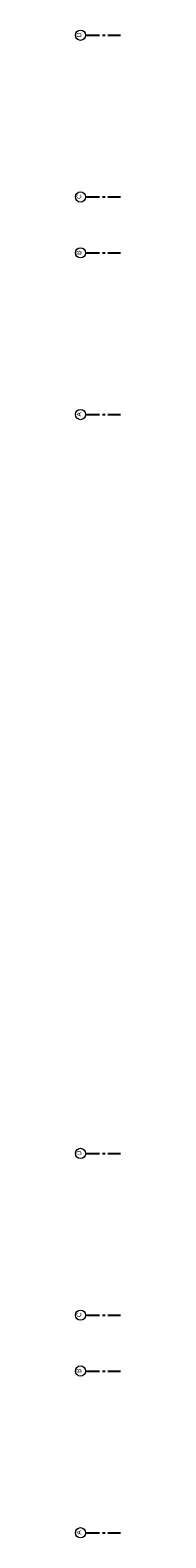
# Model space of a CAD drawing. Header units: millimetres. Extents: x -75976 to 232306, y 42824 to 140527.
# Tile 18 of 199: x 51976 to 53591, y 80867 to 134803. Entities that reach past the tile are written whole.
import ezdxf

# ---------------------------------------------------------------- set-up
doc = ezdxf.new("R2010")
doc.units = ezdxf.units.MM
doc.header["$LTSCALE"] = 400
doc.linetypes.add('CENTER', pattern=[2, 1.25, -0.25, 0.25, -0.25])
doc.linetypes.add('HIDDEN', pattern=[0.375, 0.25, -0.125])
doc.layers.add('-ve', color=2, linetype='HIDDEN')
doc.layers.add('stramien', color=1, linetype='CENTER')
doc.layers.add('None', color=7, linetype='Continuous', lineweight=9)
doc.styles.add('Arial Narrow', font='ARIALN.TTF', dxfattribs={"height": 222.25})

# ---------------------------------------------------------------- blocks, each defined once
blk = doc.blocks.new('plat b2')
at = {"layer": 'None', "color": 43, "linetype": 'Continuous', "lineweight": 9}
for centre in [(-2048.66579, 15375.09412), (-2048.66579, 9590.09412), (-2048.66579, 7590.09412), (-2048.66579, 1805.09412)]:
    blk.add_circle(centre, 182.60642, dxfattribs=at)
at = {"layer": 'stramien'}
for p, q in [((-1866.05937, 15375.09412), (-616.05937, 15375.09412)), ((-1866.05937, 9590.09412), (-616.05937, 9590.09412)), ((-1866.05937, 7590.09412), (-616.05937, 7590.09412)), ((-1866.05937, 1805.09412), (-616.05937, 1805.09412))]:
    blk.add_line(p, q, dxfattribs=at)
at = {"layer": 'None', "color": 8, "char_height": 169.33333, "attachment_point": 1, "rotation": 90, "style": 'Arial Narrow'}
for s, insert in [('D', (-2191.42337, 15306.09181)), ('C', (-2191.42337, 9521.09181))]:
    blk.add_mtext(s, dxfattribs=dict(at, insert=insert))
at = {"layer": 'None', "color": 8, "char_height": 169.33333, "width": 617.361, "attachment_point": 1, "rotation": 90, "style": 'Arial Narrow'}
for s, insert in [('B', (-2191.42337, 7521.09181)), ('A', (-2191.42337, 1736.09181))]:
    blk.add_mtext(s, dxfattribs=dict(at, insert=insert))

msp = doc.modelspace()

# ---------------------------------------------------------------- linework, layer by layer
at = {"layer": 'None', "color": 43, "linetype": 'Continuous', "lineweight": 9}
for centre in [(52158.18985, 94620.0182), (52158.18985, 88835.0182), (52158.18985, 86835.0182), (52158.18985, 81050.0182)]:
    msp.add_circle(centre, 182.60642, dxfattribs=at)
at = {"layer": 'stramien'}
for p, q in [((52340.79627, 94620.0182), (53590.79627, 94620.0182)), ((52340.79627, 88835.0182), (53590.79627, 88835.0182)), ((52340.79627, 86835.0182), (53590.79627, 86835.0182)), ((52340.79627, 81050.0182), (53590.79627, 81050.0182))]:
    msp.add_line(p, q, dxfattribs=at)

# ---------------------------------------------------------------- block references
at = {"layer": '-ve'}
msp.add_blockref('plat b2', (54206.85564, 119244.92408), dxfattribs=at)

# ---------------------------------------------------------------- texts
at = {"layer": 'None', "color": 8, "char_height": 169.33333, "attachment_point": 1, "rotation": 90, "style": 'Arial Narrow'}
for s, insert in [('D', (52015.43227, 94551.01589)), ('C', (52015.43227, 88766.01589))]:
    msp.add_mtext(s, dxfattribs=dict(at, insert=insert))
at = {"layer": 'None', "color": 8, "char_height": 169.33333, "width": 617.361, "attachment_point": 1, "rotation": 90, "style": 'Arial Narrow'}
for s, insert in [('B', (52015.43227, 86766.01589)), ('A', (52015.43227, 80981.01589))]:
    msp.add_mtext(s, dxfattribs=dict(at, insert=insert))

doc.saveas('drawing.dxf')
